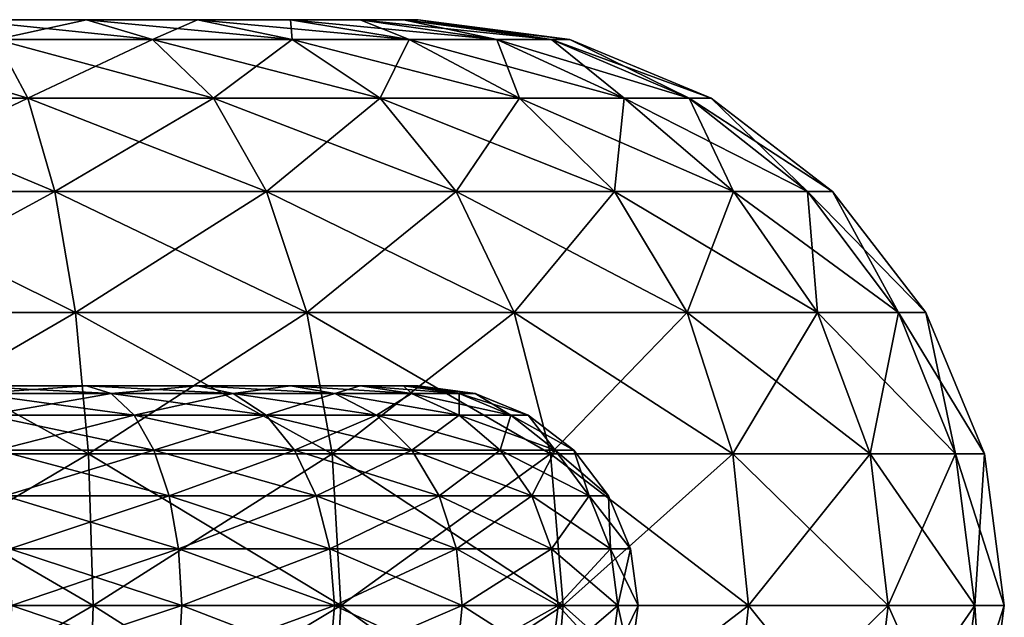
# Model space of a CAD drawing. Extents: x -850 to 850, y -465 to 0.
# Tile 119 of 125: x 842.78 to 849.5, y -460.88 to -456.8. Entities that reach past the tile are written whole.
import ezdxf

# ---------------------------------------------------------------- set-up
doc = ezdxf.new("R2010")
doc.units = 0
doc.linetypes.add('SOLIDLINE', pattern=[0])
doc.layers.add('BE3C_Lux_3440_1', color=252, linetype='SOLIDLINE')

msp = doc.modelspace()

# ---------------------------------------------------------------- linework, layer by layer
at = {"layer": 'BE3C_Lux_3440_1', "color": 252}
for points in [[(834.5, -456.8, -359.5), (843.994, -456.8, -369.627), (843.236, -456.8, -370.104)], [(843.236, -456.8, -370.104), (842.39, -456.8, -370.4), (834.5, -456.8, -359.5)], [(834.5, -456.8, 359.5), (845.5, -456.8, 366.5), (834.5, -456.8, -359.5)], [(834.5, -456.8, -359.5), (845.5, -456.8, 366.5), (845.5, -456.8, -366.5)], [(834.5, -456.8, -359.5), (845.5, -456.8, -366.5), (845.4, -456.8, -367.39)], [(842.39, -456.8, 370.4), (843.236, -456.8, 370.104), (834.5, -456.8, 359.5)], [(834.5, -456.8, 359.5), (843.236, -456.8, 370.104), (843.994, -456.8, 369.627)], [(834.5, -456.8, 359.5), (843.994, -456.8, 369.627), (844.627, -456.8, 368.994)], [(844.627, -456.8, 368.994), (845.104, -456.8, 368.236), (834.5, -456.8, 359.5)], [(834.5, -456.8, 359.5), (845.104, -456.8, 368.236), (845.4, -456.8, 367.39)], [(834.5, -456.8, 359.5), (845.4, -456.8, 367.39), (845.5, -456.8, 366.5)], [(845.4, -456.8, -367.39), (845.104, -456.8, -368.236), (834.5, -456.8, -359.5)], [(834.5, -456.8, -359.5), (845.104, -456.8, -368.236), (844.627, -456.8, -368.994)], [(834.5, -456.8, -359.5), (844.627, -456.8, -368.994), (843.994, -456.8, -369.627)], [(843.236, -456.8, -370.104), (842.62, -456.936, -371.409), (842.39, -456.8, -370.4)], [(842.39, -456.8, 370.4), (842.62, -456.936, 371.409), (843.685, -456.936, 371.037)], [(842.39, -456.8, 370.4), (843.685, -456.936, 371.037), (843.236, -456.8, 370.104)], [(843.236, -456.8, -370.104), (843.685, -456.936, -371.037), (842.62, -456.936, -371.409)], [(843.994, -456.8, -369.627), (843.685, -456.936, -371.037), (843.236, -456.8, -370.104)], [(843.236, -456.8, 370.104), (843.685, -456.936, 371.037), (844.639, -456.936, 370.437)], [(843.236, -456.8, 370.104), (844.639, -456.936, 370.437), (843.994, -456.8, 369.627)], [(843.994, -456.8, -369.627), (844.639, -456.936, -370.437), (843.685, -456.936, -371.037)], [(844.627, -456.8, -368.994), (844.639, -456.936, -370.437), (843.994, -456.8, -369.627)], [(843.994, -456.8, 369.627), (844.639, -456.936, 370.437), (845.437, -456.936, 369.639)], [(843.994, -456.8, 369.627), (845.437, -456.936, 369.639), (844.627, -456.8, 368.994)], [(845.104, -456.8, -368.236), (845.437, -456.936, -369.639), (844.627, -456.8, -368.994)], [(844.627, -456.8, -368.994), (845.437, -456.936, -369.639), (844.639, -456.936, -370.437)], [(844.627, -456.8, 368.994), (845.437, -456.936, 369.639), (846.037, -456.936, 368.685)], [(844.627, -456.8, 368.994), (846.037, -456.936, 368.685), (845.104, -456.8, 368.236)], [(845.4, -456.8, -367.39), (846.037, -456.936, -368.685), (845.104, -456.8, -368.236)], [(845.104, -456.8, -368.236), (846.037, -456.936, -368.685), (845.437, -456.936, -369.639)], [(845.104, -456.8, 368.236), (846.037, -456.936, 368.685), (846.409, -456.936, 367.62)], [(845.104, -456.8, 368.236), (846.409, -456.936, 367.62), (845.4, -456.8, 367.39)], [(845.5, -456.8, -366.5), (846.409, -456.936, -367.62), (845.4, -456.8, -367.39)], [(845.4, -456.8, -367.39), (846.409, -456.936, -367.62), (846.037, -456.936, -368.685)], [(845.4, -456.8, 367.39), (846.409, -456.936, 367.62), (846.535, -456.936, 366.5)], [(845.4, -456.8, 367.39), (846.535, -456.936, 366.5), (845.5, -456.8, 366.5)], [(845.5, -456.8, -366.5), (846.535, -456.936, -366.5), (846.409, -456.936, -367.62)], [(846.535, -456.936, 366.5), (846.535, -456.936, -366.5), (845.5, -456.8, -366.5)], [(846.535, -456.936, 366.5), (845.5, -456.8, -366.5), (845.5, -456.8, 366.5)], [(842.62, -456.936, -371.409), (842.835, -457.336, -372.35), (841.5, -457.336, -372.5)], [(841.5, -456.936, 371.535), (841.5, -457.336, 372.5), (842.835, -457.336, 372.35)], [(841.5, -456.936, 371.535), (842.835, -457.336, 372.35), (842.62, -456.936, 371.409)], [(843.685, -456.936, -371.037), (842.835, -457.336, -372.35), (842.62, -456.936, -371.409)], [(842.62, -456.936, 371.409), (842.835, -457.336, 372.35), (844.103, -457.336, 371.906)], [(842.62, -456.936, 371.409), (844.103, -457.336, 371.906), (843.685, -456.936, 371.037)], [(843.685, -456.936, -371.037), (844.103, -457.336, -371.906), (842.835, -457.336, -372.35)], [(844.639, -456.936, -370.437), (844.103, -457.336, -371.906), (843.685, -456.936, -371.037)], [(843.685, -456.936, 371.037), (844.103, -457.336, 371.906), (845.241, -457.336, 371.191)], [(843.685, -456.936, 371.037), (845.241, -457.336, 371.191), (844.639, -456.936, 370.437)], [(844.639, -456.936, -370.437), (845.241, -457.336, -371.191), (844.103, -457.336, -371.906)], [(845.437, -456.936, -369.639), (845.241, -457.336, -371.191), (844.639, -456.936, -370.437)], [(844.639, -456.936, 370.437), (845.241, -457.336, 371.191), (846.191, -457.336, 370.241)], [(844.639, -456.936, 370.437), (846.191, -457.336, 370.241), (845.437, -456.936, 369.639)], [(845.437, -456.936, -369.639), (846.191, -457.336, -370.241), (845.241, -457.336, -371.191)], [(846.037, -456.936, -368.685), (846.191, -457.336, -370.241), (845.437, -456.936, -369.639)], [(845.437, -456.936, 369.639), (846.191, -457.336, 370.241), (846.906, -457.336, 369.103)], [(845.437, -456.936, 369.639), (846.906, -457.336, 369.103), (846.037, -456.936, 368.685)], [(846.409, -456.936, -367.62), (846.906, -457.336, -369.103), (846.037, -456.936, -368.685)], [(846.037, -456.936, -368.685), (846.906, -457.336, -369.103), (846.191, -457.336, -370.241)], [(846.037, -456.936, 368.685), (846.906, -457.336, 369.103), (847.35, -457.336, 367.835)], [(846.037, -456.936, 368.685), (847.35, -457.336, 367.835), (846.409, -456.936, 367.62)], [(846.535, -456.936, -366.5), (847.35, -457.336, -367.835), (846.409, -456.936, -367.62)], [(846.409, -456.936, -367.62), (847.35, -457.336, -367.835), (846.906, -457.336, -369.103)], [(846.409, -456.936, 367.62), (847.35, -457.336, 367.835), (847.5, -457.336, 366.5)], [(846.409, -456.936, 367.62), (847.5, -457.336, 366.5), (846.535, -456.936, 366.5)], [(846.535, -456.936, -366.5), (847.5, -457.336, -366.5), (847.35, -457.336, -367.835)], [(847.5, -457.336, 366.5), (847.5, -457.336, -366.5), (846.535, -456.936, -366.5)], [(847.5, -457.336, 366.5), (846.535, -456.936, -366.5), (846.535, -456.936, 366.5)], [(842.835, -457.336, -372.35), (843.019, -457.972, -373.157), (841.5, -457.972, -373.328)], [(842.835, -457.336, -372.35), (841.5, -457.972, -373.328), (841.5, -457.336, -372.5)], [(841.5, -457.336, 372.5), (841.5, -457.972, 373.328), (843.019, -457.972, 373.157)], [(841.5, -457.336, 372.5), (843.019, -457.972, 373.157), (842.835, -457.336, 372.35)], [(844.103, -457.336, -371.906), (843.019, -457.972, -373.157), (842.835, -457.336, -372.35)], [(842.835, -457.336, 372.35), (843.019, -457.972, 373.157), (844.463, -457.972, 372.652)], [(842.835, -457.336, 372.35), (844.463, -457.972, 372.652), (844.103, -457.336, 371.906)], [(844.103, -457.336, -371.906), (844.463, -457.972, -372.652), (843.019, -457.972, -373.157)], [(845.241, -457.336, -371.191), (844.463, -457.972, -372.652), (844.103, -457.336, -371.906)], [(844.103, -457.336, 371.906), (844.463, -457.972, 372.652), (845.758, -457.972, 371.839)], [(844.103, -457.336, 371.906), (845.758, -457.972, 371.839), (845.241, -457.336, 371.191)], [(845.241, -457.336, -371.191), (845.758, -457.972, -371.839), (844.463, -457.972, -372.652)], [(846.191, -457.336, -370.241), (845.758, -457.972, -371.839), (845.241, -457.336, -371.191)], [(845.241, -457.336, 371.191), (845.758, -457.972, 371.839), (846.839, -457.972, 370.757)], [(845.241, -457.336, 371.191), (846.839, -457.972, 370.757), (846.191, -457.336, 370.241)], [(846.191, -457.336, -370.241), (846.839, -457.972, -370.757), (845.758, -457.972, -371.839)], [(846.906, -457.336, -369.103), (846.839, -457.972, -370.757), (846.191, -457.336, -370.241)], [(846.191, -457.336, 370.241), (846.839, -457.972, 370.757), (847.652, -457.972, 369.463)], [(846.191, -457.336, 370.241), (847.652, -457.972, 369.463), (846.906, -457.336, 369.103)], [(846.906, -457.336, -369.103), (847.652, -457.972, -369.463), (846.839, -457.972, -370.757)], [(847.35, -457.336, -367.835), (847.652, -457.972, -369.463), (846.906, -457.336, -369.103)], [(846.906, -457.336, 369.103), (847.652, -457.972, 369.463), (848.157, -457.972, 368.019)], [(846.906, -457.336, 369.103), (848.157, -457.972, 368.019), (847.35, -457.336, 367.835)], [(847.5, -457.336, -366.5), (848.157, -457.972, -368.019), (847.35, -457.336, -367.835)], [(847.35, -457.336, -367.835), (848.157, -457.972, -368.019), (847.652, -457.972, -369.463)], [(847.35, -457.336, 367.835), (848.157, -457.972, 368.019), (848.328, -457.972, 366.5)], [(847.35, -457.336, 367.835), (848.328, -457.972, 366.5), (847.5, -457.336, 366.5)], [(847.5, -457.336, -366.5), (848.328, -457.972, -366.5), (848.157, -457.972, -368.019)], [(848.328, -457.972, 366.5), (848.328, -457.972, -366.5), (847.5, -457.336, -366.5)], [(848.328, -457.972, 366.5), (847.5, -457.336, -366.5), (847.5, -457.336, 366.5)], [(843.019, -457.972, -373.157), (843.161, -458.8, -373.777), (841.5, -458.8, -373.964)], [(843.019, -457.972, -373.157), (841.5, -458.8, -373.964), (841.5, -457.972, -373.328)], [(841.5, -457.972, 373.328), (841.5, -458.8, 373.964), (843.161, -458.8, 373.777)], [(841.5, -457.972, 373.328), (843.161, -458.8, 373.777), (843.019, -457.972, 373.157)], [(844.463, -457.972, -372.652), (843.161, -458.8, -373.777), (843.019, -457.972, -373.157)], [(843.019, -457.972, 373.157), (843.161, -458.8, 373.777), (844.739, -458.8, 373.225)], [(843.019, -457.972, 373.157), (844.739, -458.8, 373.225), (844.463, -457.972, 372.652)], [(844.463, -457.972, -372.652), (844.739, -458.8, -373.225), (843.161, -458.8, -373.777)], [(845.758, -457.972, -371.839), (844.739, -458.8, -373.225), (844.463, -457.972, -372.652)], [(844.463, -457.972, 372.652), (844.739, -458.8, 373.225), (846.154, -458.8, 372.336)], [(844.463, -457.972, 372.652), (846.154, -458.8, 372.336), (845.758, -457.972, 371.839)], [(845.758, -457.972, -371.839), (846.154, -458.8, -372.336), (844.739, -458.8, -373.225)], [(846.839, -457.972, -370.757), (846.154, -458.8, -372.336), (845.758, -457.972, -371.839)], [(845.758, -457.972, 371.839), (846.154, -458.8, 372.336), (847.336, -458.8, 371.154)], [(845.758, -457.972, 371.839), (847.336, -458.8, 371.154), (846.839, -457.972, 370.757)], [(846.839, -457.972, -370.757), (847.336, -458.8, -371.154), (846.154, -458.8, -372.336)], [(847.652, -457.972, -369.463), (847.336, -458.8, -371.154), (846.839, -457.972, -370.757)], [(846.839, -457.972, 370.757), (847.336, -458.8, 371.154), (848.225, -458.8, 369.739)], [(846.839, -457.972, 370.757), (848.225, -458.8, 369.739), (847.652, -457.972, 369.463)], [(847.652, -457.972, -369.463), (848.225, -458.8, -369.739), (847.336, -458.8, -371.154)], [(848.157, -457.972, -368.019), (848.225, -458.8, -369.739), (847.652, -457.972, -369.463)], [(847.652, -457.972, 369.463), (848.225, -458.8, 369.739), (848.777, -458.8, 368.161)], [(847.652, -457.972, 369.463), (848.777, -458.8, 368.161), (848.157, -457.972, 368.019)], [(848.328, -457.972, -366.5), (848.777, -458.8, -368.161), (848.157, -457.972, -368.019)], [(848.157, -457.972, -368.019), (848.777, -458.8, -368.161), (848.225, -458.8, -369.739)], [(848.157, -457.972, 368.019), (848.777, -458.8, 368.161), (848.964, -458.8, 366.5)], [(848.157, -457.972, 368.019), (848.964, -458.8, 366.5), (848.328, -457.972, 366.5)], [(848.328, -457.972, -366.5), (848.964, -458.8, -366.5), (848.777, -458.8, -368.161)], [(848.964, -458.8, 366.5), (848.964, -458.8, -366.5), (848.328, -457.972, -366.5)], [(848.964, -458.8, 366.5), (848.328, -457.972, -366.5), (848.328, -457.972, 366.5)], [(843.161, -458.8, -373.777), (843.25, -459.765, -374.167), (841.5, -459.765, -374.364)], [(843.161, -458.8, -373.777), (841.5, -459.765, -374.364), (841.5, -458.8, -373.964)], [(841.5, -458.8, 373.964), (841.5, -459.765, 374.364), (843.25, -459.765, 374.167)], [(841.5, -458.8, 373.964), (843.25, -459.765, 374.167), (843.161, -458.8, 373.777)], [(844.739, -458.8, -373.225), (843.25, -459.765, -374.167), (843.161, -458.8, -373.777)], [(843.161, -458.8, 373.777), (843.25, -459.765, 374.167), (844.912, -459.765, 373.585)], [(843.161, -458.8, 373.777), (844.912, -459.765, 373.585), (844.739, -458.8, 373.225)], [(844.739, -458.8, -373.225), (844.912, -459.765, -373.585), (843.25, -459.765, -374.167)], [(846.154, -458.8, -372.336), (844.912, -459.765, -373.585), (844.739, -458.8, -373.225)], [(844.739, -458.8, 373.225), (844.912, -459.765, 373.585), (846.403, -459.765, 372.648)], [(844.739, -458.8, 373.225), (846.403, -459.765, 372.648), (846.154, -458.8, 372.336)], [(846.154, -458.8, -372.336), (846.403, -459.765, -372.648), (844.912, -459.765, -373.585)], [(847.336, -458.8, -371.154), (846.403, -459.765, -372.648), (846.154, -458.8, -372.336)], [(846.154, -458.8, 372.336), (846.403, -459.765, 372.648), (847.648, -459.765, 371.403)], [(846.154, -458.8, 372.336), (847.648, -459.765, 371.403), (847.336, -458.8, 371.154)], [(847.336, -458.8, -371.154), (847.648, -459.765, -371.403), (846.403, -459.765, -372.648)], [(848.225, -458.8, -369.739), (847.648, -459.765, -371.403), (847.336, -458.8, -371.154)], [(847.336, -458.8, 371.154), (847.648, -459.765, 371.403), (848.585, -459.765, 369.912)], [(847.336, -458.8, 371.154), (848.585, -459.765, 369.912), (848.225, -458.8, 369.739)], [(848.225, -458.8, -369.739), (848.585, -459.765, -369.912), (847.648, -459.765, -371.403)], [(848.777, -458.8, -368.161), (848.585, -459.765, -369.912), (848.225, -458.8, -369.739)], [(848.225, -458.8, 369.739), (848.585, -459.765, 369.912), (849.167, -459.765, 368.25)], [(848.225, -458.8, 369.739), (849.167, -459.765, 368.25), (848.777, -458.8, 368.161)], [(848.777, -458.8, -368.161), (849.167, -459.765, -368.25), (848.585, -459.765, -369.912)], [(848.964, -458.8, -366.5), (849.167, -459.765, -368.25), (848.777, -458.8, -368.161)], [(848.777, -458.8, 368.161), (849.167, -459.765, 368.25), (849.364, -459.765, 366.5)], [(848.777, -458.8, 368.161), (849.364, -459.765, 366.5), (848.964, -458.8, 366.5)], [(848.964, -458.8, -366.5), (849.364, -459.765, -366.5), (849.167, -459.765, -368.25)], [(849.364, -459.765, 366.5), (849.364, -459.765, -366.5), (848.964, -458.8, -366.5)], [(849.364, -459.765, 366.5), (848.964, -458.8, -366.5), (848.964, -458.8, 366.5)], [(842.39, -459.3, -370.4), (843.236, -459.3, -370.104), (834.5, -459.3, -359.5)], [(834.5, -459.3, -359.5), (843.236, -459.3, -370.104), (843.994, -459.3, -369.627)], [(834.5, -459.3, -359.5), (843.994, -459.3, -369.627), (844.627, -459.3, -368.994)], [(845.5, -459.3, 366.5), (834.5, -459.3, 359.5), (845.5, -459.3, -366.5)], [(845.5, -459.3, -366.5), (834.5, -459.3, 359.5), (834.5, -459.3, -359.5)], [(845.5, -459.3, 366.5), (845.4, -459.3, 367.39), (834.5, -459.3, 359.5)], [(834.5, -459.3, 359.5), (845.4, -459.3, 367.39), (845.104, -459.3, 368.236)], [(834.5, -459.3, 359.5), (845.104, -459.3, 368.236), (844.627, -459.3, 368.994)], [(844.627, -459.3, 368.994), (843.994, -459.3, 369.627), (834.5, -459.3, 359.5)], [(834.5, -459.3, 359.5), (843.994, -459.3, 369.627), (843.236, -459.3, 370.104)], [(834.5, -459.3, 359.5), (843.236, -459.3, 370.104), (842.39, -459.3, 370.4)], [(844.627, -459.3, -368.994), (845.104, -459.3, -368.236), (834.5, -459.3, -359.5)], [(834.5, -459.3, -359.5), (845.104, -459.3, -368.236), (845.4, -459.3, -367.39)], [(834.5, -459.3, -359.5), (845.4, -459.3, -367.39), (845.5, -459.3, -366.5)], [(842.477, -459.351, 370.778), (842.39, -459.3, 370.4), (843.404, -459.351, 370.454)], [(843.404, -459.351, 370.454), (842.39, -459.3, 370.4), (843.236, -459.3, 370.104)], [(842.477, -459.351, -370.778), (843.236, -459.3, -370.104), (842.39, -459.3, -370.4)], [(843.404, -459.351, -370.454), (843.236, -459.3, -370.104), (842.477, -459.351, -370.778)], [(843.404, -459.351, 370.454), (843.236, -459.3, 370.104), (844.236, -459.351, 369.931)], [(844.236, -459.351, 369.931), (843.236, -459.3, 370.104), (843.994, -459.3, 369.627)], [(843.404, -459.351, -370.454), (843.994, -459.3, -369.627), (843.236, -459.3, -370.104)], [(844.236, -459.351, -369.931), (843.994, -459.3, -369.627), (843.404, -459.351, -370.454)], [(844.236, -459.351, 369.931), (843.994, -459.3, 369.627), (844.931, -459.351, 369.236)], [(844.931, -459.351, 369.236), (843.994, -459.3, 369.627), (844.627, -459.3, 368.994)], [(844.236, -459.351, -369.931), (844.627, -459.3, -368.994), (843.994, -459.3, -369.627)], [(844.931, -459.351, -369.236), (844.627, -459.3, -368.994), (844.236, -459.351, -369.931)], [(844.931, -459.351, 369.236), (844.627, -459.3, 368.994), (845.454, -459.351, 368.404)], [(845.454, -459.351, 368.404), (844.627, -459.3, 368.994), (845.104, -459.3, 368.236)], [(844.931, -459.351, -369.236), (845.104, -459.3, -368.236), (844.627, -459.3, -368.994)], [(845.454, -459.351, -368.404), (845.104, -459.3, -368.236), (844.931, -459.351, -369.236)], [(845.454, -459.351, 368.404), (845.104, -459.3, 368.236), (845.778, -459.351, 367.476)], [(845.778, -459.351, 367.476), (845.104, -459.3, 368.236), (845.4, -459.3, 367.39)], [(845.454, -459.351, -368.404), (845.4, -459.3, -367.39), (845.104, -459.3, -368.236)], [(845.778, -459.351, 367.476), (845.4, -459.3, 367.39), (845.888, -459.351, 366.5)], [(845.888, -459.351, 366.5), (845.4, -459.3, 367.39), (845.5, -459.3, 366.5)], [(845.778, -459.351, -367.476), (845.5, -459.3, -366.5), (845.4, -459.3, -367.39)], [(845.778, -459.351, -367.476), (845.4, -459.3, -367.39), (845.454, -459.351, -368.404)], [(845.5, -459.3, 366.5), (845.5, -459.3, -366.5), (845.888, -459.351, 366.5)], [(845.888, -459.351, 366.5), (845.5, -459.3, -366.5), (845.888, -459.351, -366.5)], [(845.888, -459.351, -366.5), (845.5, -459.3, -366.5), (845.778, -459.351, -367.476)], [(842.557, -459.501, 371.131), (842.477, -459.351, 370.778), (843.561, -459.501, 370.78)], [(843.561, -459.501, 370.78), (842.477, -459.351, 370.778), (843.404, -459.351, 370.454)], [(842.557, -459.501, -371.131), (843.404, -459.351, -370.454), (842.477, -459.351, -370.778)], [(843.561, -459.501, -370.78), (843.404, -459.351, -370.454), (842.557, -459.501, -371.131)], [(843.561, -459.501, 370.78), (843.404, -459.351, 370.454), (844.462, -459.501, 370.214)], [(844.462, -459.501, 370.214), (843.404, -459.351, 370.454), (844.236, -459.351, 369.931)], [(843.561, -459.501, -370.78), (844.236, -459.351, -369.931), (843.404, -459.351, -370.454)], [(844.462, -459.501, -370.214), (844.236, -459.351, -369.931), (843.561, -459.501, -370.78)], [(844.462, -459.501, 370.214), (844.236, -459.351, 369.931), (845.214, -459.501, 369.462)], [(845.214, -459.501, 369.462), (844.236, -459.351, 369.931), (844.931, -459.351, 369.236)], [(844.462, -459.501, -370.214), (844.931, -459.351, -369.236), (844.236, -459.351, -369.931)], [(845.214, -459.501, -369.462), (844.931, -459.351, -369.236), (844.462, -459.501, -370.214)], [(845.214, -459.501, 369.462), (844.931, -459.351, 369.236), (845.78, -459.501, 368.561)], [(845.78, -459.501, 368.561), (844.931, -459.351, 369.236), (845.454, -459.351, 368.404)], [(845.214, -459.501, -369.462), (845.454, -459.351, -368.404), (844.931, -459.351, -369.236)], [(845.78, -459.501, -368.561), (845.454, -459.351, -368.404), (845.214, -459.501, -369.462)], [(845.78, -459.501, 368.561), (845.454, -459.351, 368.404), (846.131, -459.501, 367.557)], [(846.131, -459.501, 367.557), (845.454, -459.351, 368.404), (845.778, -459.351, 367.476)], [(845.78, -459.501, -368.561), (845.778, -459.351, -367.476), (845.454, -459.351, -368.404)], [(846.131, -459.501, 367.557), (845.778, -459.351, 367.476), (846.25, -459.501, 366.5)], [(846.25, -459.501, 366.5), (845.778, -459.351, 367.476), (845.888, -459.351, 366.5)], [(846.131, -459.501, -367.557), (845.888, -459.351, -366.5), (845.778, -459.351, -367.476)], [(846.131, -459.501, -367.557), (845.778, -459.351, -367.476), (845.78, -459.501, -368.561)], [(845.888, -459.351, 366.5), (845.888, -459.351, -366.5), (846.25, -459.501, 366.5)], [(846.25, -459.501, 366.5), (845.888, -459.351, -366.5), (846.25, -459.501, -366.5)], [(846.25, -459.501, -366.5), (845.888, -459.351, -366.5), (846.131, -459.501, -367.557)], [(842.626, -459.739, 371.434), (842.557, -459.501, 371.131), (843.696, -459.739, 371.06)], [(843.696, -459.739, 371.06), (842.557, -459.501, 371.131), (843.561, -459.501, 370.78)], [(842.626, -459.739, -371.434), (843.561, -459.501, -370.78), (842.557, -459.501, -371.131)], [(843.696, -459.739, -371.06), (843.561, -459.501, -370.78), (842.626, -459.739, -371.434)], [(843.696, -459.739, 371.06), (843.561, -459.501, 370.78), (844.655, -459.739, 370.457)], [(844.655, -459.739, 370.457), (843.561, -459.501, 370.78), (844.462, -459.501, 370.214)], [(843.696, -459.739, -371.06), (844.462, -459.501, -370.214), (843.561, -459.501, -370.78)], [(844.655, -459.739, -370.457), (844.462, -459.501, -370.214), (843.696, -459.739, -371.06)], [(844.655, -459.739, 370.457), (844.462, -459.501, 370.214), (845.457, -459.739, 369.655)], [(845.457, -459.739, 369.655), (844.462, -459.501, 370.214), (845.214, -459.501, 369.462)], [(844.655, -459.739, -370.457), (845.214, -459.501, -369.462), (844.462, -459.501, -370.214)], [(845.457, -459.739, -369.655), (845.214, -459.501, -369.462), (844.655, -459.739, -370.457)], [(845.457, -459.739, 369.655), (845.214, -459.501, 369.462), (846.06, -459.739, 368.696)], [(846.06, -459.739, 368.696), (845.214, -459.501, 369.462), (845.78, -459.501, 368.561)], [(845.457, -459.739, -369.655), (845.78, -459.501, -368.561), (845.214, -459.501, -369.462)], [(846.06, -459.739, -368.696), (845.78, -459.501, -368.561), (845.457, -459.739, -369.655)], [(846.06, -459.739, 368.696), (845.78, -459.501, 368.561), (846.434, -459.739, 367.626)], [(846.434, -459.739, 367.626), (845.78, -459.501, 368.561), (846.131, -459.501, 367.557)], [(846.06, -459.739, -368.696), (846.131, -459.501, -367.557), (845.78, -459.501, -368.561)], [(846.434, -459.739, -367.626), (846.131, -459.501, -367.557), (846.06, -459.739, -368.696)], [(846.434, -459.739, 367.626), (846.131, -459.501, 367.557), (846.561, -459.739, 366.5)], [(846.561, -459.739, 366.5), (846.131, -459.501, 367.557), (846.25, -459.501, 366.5)], [(846.434, -459.739, -367.626), (846.25, -459.501, -366.5), (846.131, -459.501, -367.557)], [(846.25, -459.501, 366.5), (846.25, -459.501, -366.5), (846.561, -459.739, 366.5)], [(846.561, -459.739, 366.5), (846.25, -459.501, -366.5), (846.561, -459.739, -366.5)], [(846.561, -459.739, -366.5), (846.25, -459.501, -366.5), (846.434, -459.739, -367.626)], [(842.679, -460.05, 371.666), (842.626, -459.739, 371.434), (843.799, -460.05, 371.274)], [(843.799, -460.05, 371.274), (842.626, -459.739, 371.434), (843.696, -459.739, 371.06)], [(842.679, -460.05, -371.666), (843.696, -459.739, -371.06), (842.626, -459.739, -371.434)], [(843.799, -460.05, -371.274), (843.696, -459.739, -371.06), (842.679, -460.05, -371.666)], [(843.799, -460.05, 371.274), (843.696, -459.739, 371.06), (844.804, -460.05, 370.643)], [(844.804, -460.05, 370.643), (843.696, -459.739, 371.06), (844.655, -459.739, 370.457)], [(843.799, -460.05, -371.274), (844.655, -459.739, -370.457), (843.696, -459.739, -371.06)], [(844.804, -460.05, -370.643), (844.655, -459.739, -370.457), (843.799, -460.05, -371.274)], [(844.804, -460.05, 370.643), (844.655, -459.739, 370.457), (845.643, -460.05, 369.804)], [(845.643, -460.05, 369.804), (844.655, -459.739, 370.457), (845.457, -459.739, 369.655)], [(844.804, -460.05, -370.643), (845.457, -459.739, -369.655), (844.655, -459.739, -370.457)], [(845.643, -460.05, -369.804), (845.457, -459.739, -369.655), (844.804, -460.05, -370.643)], [(845.643, -460.05, 369.804), (845.457, -459.739, 369.655), (846.274, -460.05, 368.799)], [(846.274, -460.05, 368.799), (845.457, -459.739, 369.655), (846.06, -459.739, 368.696)], [(845.643, -460.05, -369.804), (846.06, -459.739, -368.696), (845.457, -459.739, -369.655)], [(846.274, -460.05, -368.799), (846.06, -459.739, -368.696), (845.643, -460.05, -369.804)], [(846.274, -460.05, 368.799), (846.06, -459.739, 368.696), (846.666, -460.05, 367.679)], [(846.666, -460.05, 367.679), (846.06, -459.739, 368.696), (846.434, -459.739, 367.626)], [(846.274, -460.05, -368.799), (846.434, -459.739, -367.626), (846.06, -459.739, -368.696)], [(846.666, -460.05, -367.679), (846.434, -459.739, -367.626), (846.274, -460.05, -368.799)], [(846.666, -460.05, 367.679), (846.434, -459.739, 367.626), (846.799, -460.05, 366.5)], [(846.799, -460.05, 366.5), (846.434, -459.739, 367.626), (846.561, -459.739, 366.5)], [(846.666, -460.05, -367.679), (846.561, -459.739, -366.5), (846.434, -459.739, -367.626)], [(846.561, -459.739, 366.5), (846.561, -459.739, -366.5), (846.799, -460.05, 366.5)], [(846.799, -460.05, 366.5), (846.561, -459.739, -366.5), (846.799, -460.05, -366.5)], [(846.799, -460.05, -366.5), (846.561, -459.739, -366.5), (846.666, -460.05, -367.679)], [(843.25, -459.765, -374.167), (843.28, -460.8, -374.299), (841.5, -460.8, -374.5)], [(843.25, -459.765, -374.167), (841.5, -460.8, -374.5), (841.5, -459.765, -374.364)], [(841.5, -459.765, 374.364), (841.5, -460.8, 374.5), (843.28, -460.8, 374.299)], [(841.5, -459.765, 374.364), (843.28, -460.8, 374.299), (843.25, -459.765, 374.167)], [(844.912, -459.765, -373.585), (843.28, -460.8, -374.299), (843.25, -459.765, -374.167)], [(843.25, -459.765, 374.167), (843.28, -460.8, 374.299), (844.971, -460.8, 373.708)], [(843.25, -459.765, 374.167), (844.971, -460.8, 373.708), (844.912, -459.765, 373.585)], [(844.912, -459.765, -373.585), (844.971, -460.8, -373.708), (843.28, -460.8, -374.299)], [(846.403, -459.765, -372.648), (844.971, -460.8, -373.708), (844.912, -459.765, -373.585)], [(844.912, -459.765, 373.585), (844.971, -460.8, 373.708), (846.488, -460.8, 372.755)], [(844.912, -459.765, 373.585), (846.488, -460.8, 372.755), (846.403, -459.765, 372.648)], [(846.403, -459.765, -372.648), (846.488, -460.8, -372.755), (844.971, -460.8, -373.708)], [(847.648, -459.765, -371.403), (846.488, -460.8, -372.755), (846.403, -459.765, -372.648)], [(846.403, -459.765, 372.648), (846.488, -460.8, 372.755), (847.755, -460.8, 371.488)], [(846.403, -459.765, 372.648), (847.755, -460.8, 371.488), (847.648, -459.765, 371.403)], [(847.648, -459.765, -371.403), (847.755, -460.8, -371.488), (846.488, -460.8, -372.755)], [(848.585, -459.765, -369.912), (847.755, -460.8, -371.488), (847.648, -459.765, -371.403)], [(847.648, -459.765, 371.403), (847.755, -460.8, 371.488), (848.708, -460.8, 369.971)], [(847.648, -459.765, 371.403), (848.708, -460.8, 369.971), (848.585, -459.765, 369.912)], [(848.585, -459.765, -369.912), (848.708, -460.8, -369.971), (847.755, -460.8, -371.488)], [(849.167, -459.765, -368.25), (848.708, -460.8, -369.971), (848.585, -459.765, -369.912)], [(848.585, -459.765, 369.912), (848.708, -460.8, 369.971), (849.299, -460.8, 368.28)], [(848.585, -459.765, 369.912), (849.299, -460.8, 368.28), (849.167, -459.765, 368.25)], [(849.167, -459.765, -368.25), (849.299, -460.8, -368.28), (848.708, -460.8, -369.971)], [(849.364, -459.765, -366.5), (849.299, -460.8, -368.28), (849.167, -459.765, -368.25)], [(849.167, -459.765, 368.25), (849.299, -460.8, 368.28), (849.5, -460.8, 366.5)], [(849.167, -459.765, 368.25), (849.5, -460.8, 366.5), (849.364, -459.765, 366.5)], [(849.364, -459.765, -366.5), (849.5, -460.8, -366.5), (849.299, -460.8, -368.28)], [(849.5, -460.8, 366.5), (849.5, -460.8, -366.5), (849.364, -459.765, -366.5)], [(849.5, -460.8, 366.5), (849.364, -459.765, -366.5), (849.364, -459.765, 366.5)], [(842.713, -460.412, 371.812), (842.679, -460.05, 371.666), (843.864, -460.412, 371.409)], [(843.864, -460.412, 371.409), (842.679, -460.05, 371.666), (843.799, -460.05, 371.274)], [(842.713, -460.412, -371.812), (843.799, -460.05, -371.274), (842.679, -460.05, -371.666)], [(843.864, -460.412, -371.409), (843.799, -460.05, -371.274), (842.713, -460.412, -371.812)], [(843.864, -460.412, 371.409), (843.799, -460.05, 371.274), (844.897, -460.412, 370.76)], [(844.897, -460.412, 370.76), (843.799, -460.05, 371.274), (844.804, -460.05, 370.643)], [(843.864, -460.412, -371.409), (844.804, -460.05, -370.643), (843.799, -460.05, -371.274)], [(844.897, -460.412, -370.76), (844.804, -460.05, -370.643), (843.864, -460.412, -371.409)], [(844.897, -460.412, 370.76), (844.804, -460.05, 370.643), (845.76, -460.412, 369.897)], [(845.76, -460.412, 369.897), (844.804, -460.05, 370.643), (845.643, -460.05, 369.804)], [(844.897, -460.412, -370.76), (845.643, -460.05, -369.804), (844.804, -460.05, -370.643)], [(845.76, -460.412, -369.897), (845.643, -460.05, -369.804), (844.897, -460.412, -370.76)], [(845.76, -460.412, 369.897), (845.643, -460.05, 369.804), (846.409, -460.412, 368.864)], [(846.409, -460.412, 368.864), (845.643, -460.05, 369.804), (846.274, -460.05, 368.799)], [(845.76, -460.412, -369.897), (846.274, -460.05, -368.799), (845.643, -460.05, -369.804)], [(846.409, -460.412, -368.864), (846.274, -460.05, -368.799), (845.76, -460.412, -369.897)], [(846.409, -460.412, 368.864), (846.274, -460.05, 368.799), (846.812, -460.412, 367.712)], [(846.812, -460.412, 367.712), (846.274, -460.05, 368.799), (846.666, -460.05, 367.679)], [(846.409, -460.412, -368.864), (846.666, -460.05, -367.679), (846.274, -460.05, -368.799)], [(846.812, -460.412, -367.712), (846.666, -460.05, -367.679), (846.409, -460.412, -368.864)], [(846.812, -460.412, 367.712), (846.666, -460.05, 367.679), (846.949, -460.412, 366.5)], [(846.949, -460.412, 366.5), (846.666, -460.05, 367.679), (846.799, -460.05, 366.5)], [(846.812, -460.412, -367.712), (846.799, -460.05, -366.5), (846.666, -460.05, -367.679)], [(846.799, -460.05, 366.5), (846.799, -460.05, -366.5), (846.949, -460.412, 366.5)], [(846.949, -460.412, 366.5), (846.799, -460.05, -366.5), (846.949, -460.412, -366.5)], [(846.949, -460.412, -366.5), (846.799, -460.05, -366.5), (846.812, -460.412, -367.712)], [(842.724, -460.8, 371.862), (842.713, -460.412, 371.812), (843.886, -460.8, 371.455)], [(843.886, -460.8, 371.455), (842.713, -460.412, 371.812), (843.864, -460.412, 371.409)], [(842.724, -460.8, -371.862), (843.864, -460.412, -371.409), (842.713, -460.412, -371.812)], [(843.886, -460.8, -371.455), (843.864, -460.412, -371.409), (842.724, -460.8, -371.862)], [(843.886, -460.8, 371.455), (843.864, -460.412, 371.409), (844.929, -460.8, 370.8)], [(844.929, -460.8, 370.8), (843.864, -460.412, 371.409), (844.897, -460.412, 370.76)], [(843.886, -460.8, -371.455), (844.897, -460.412, -370.76), (843.864, -460.412, -371.409)], [(844.929, -460.8, -370.8), (844.897, -460.412, -370.76), (843.886, -460.8, -371.455)], [(844.929, -460.8, 370.8), (844.897, -460.412, 370.76), (845.8, -460.8, 369.929)], [(845.8, -460.8, 369.929), (844.897, -460.412, 370.76), (845.76, -460.412, 369.897)], [(844.929, -460.8, -370.8), (845.76, -460.412, -369.897), (844.897, -460.412, -370.76)], [(845.8, -460.8, -369.929), (845.76, -460.412, -369.897), (844.929, -460.8, -370.8)], [(845.8, -460.8, 369.929), (845.76, -460.412, 369.897), (846.455, -460.8, 368.886)], [(846.455, -460.8, 368.886), (845.76, -460.412, 369.897), (846.409, -460.412, 368.864)], [(845.8, -460.8, -369.929), (846.409, -460.412, -368.864), (845.76, -460.412, -369.897)], [(846.455, -460.8, -368.886), (846.409, -460.412, -368.864), (845.8, -460.8, -369.929)], [(846.455, -460.8, 368.886), (846.409, -460.412, 368.864), (846.862, -460.8, 367.724)], [(846.862, -460.8, 367.724), (846.409, -460.412, 368.864), (846.812, -460.412, 367.712)], [(846.455, -460.8, -368.886), (846.812, -460.412, -367.712), (846.409, -460.412, -368.864)], [(846.862, -460.8, -367.724), (846.812, -460.412, -367.712), (846.455, -460.8, -368.886)], [(846.862, -460.8, 367.724), (846.812, -460.412, 367.712), (847, -460.8, 366.5)], [(847, -460.8, 366.5), (846.812, -460.412, 367.712), (846.949, -460.412, 366.5)], [(846.862, -460.8, -367.724), (846.949, -460.412, -366.5), (846.812, -460.412, -367.712)], [(847, -460.8, -366.5), (846.949, -460.412, -366.5), (846.862, -460.8, -367.724)], [(846.949, -460.412, 366.5), (846.949, -460.412, -366.5), (847, -460.8, 366.5)], [(847, -460.8, 366.5), (846.949, -460.412, -366.5), (847, -460.8, -366.5)], [(841.5, -460.8, 374.5), (841.5, -461.835, 374.364), (843.25, -461.835, 374.167)], [(841.5, -460.8, 374.5), (843.25, -461.835, 374.167), (843.28, -460.8, 374.299)], [(843.28, -460.8, -374.299), (843.25, -461.835, -374.167), (841.5, -461.835, -374.364)], [(843.28, -460.8, -374.299), (841.5, -461.835, -374.364), (841.5, -460.8, -374.5)], [(842.724, -460.8, 371.862), (843.864, -461.188, 371.409), (842.713, -461.188, 371.812)], [(842.724, -460.8, -371.862), (842.713, -461.188, -371.812), (843.886, -460.8, -371.455)], [(843.886, -460.8, -371.455), (842.713, -461.188, -371.812), (843.864, -461.188, -371.409)], [(843.886, -460.8, 371.455), (843.864, -461.188, 371.409), (842.724, -460.8, 371.862)], [(843.28, -460.8, 374.299), (843.25, -461.835, 374.167), (844.912, -461.835, 373.585)], [(844.971, -460.8, -373.708), (844.912, -461.835, -373.585), (843.25, -461.835, -374.167)], [(844.971, -460.8, -373.708), (843.25, -461.835, -374.167), (843.28, -460.8, -374.299)], [(843.28, -460.8, 374.299), (844.912, -461.835, 373.585), (844.971, -460.8, 373.708)], [(843.886, -460.8, 371.455), (844.897, -461.188, 370.76), (843.864, -461.188, 371.409)], [(843.886, -460.8, -371.455), (843.864, -461.188, -371.409), (844.929, -460.8, -370.8)], [(844.929, -460.8, -370.8), (843.864, -461.188, -371.409), (844.897, -461.188, -370.76)], [(844.929, -460.8, 370.8), (844.897, -461.188, 370.76), (843.886, -460.8, 371.455)], [(844.929, -460.8, 370.8), (845.76, -461.188, 369.897), (844.897, -461.188, 370.76)], [(844.929, -460.8, -370.8), (844.897, -461.188, -370.76), (845.8, -460.8, -369.929)], [(845.8, -460.8, -369.929), (844.897, -461.188, -370.76), (845.76, -461.188, -369.897)], [(844.971, -460.8, 373.708), (844.912, -461.835, 373.585), (846.403, -461.835, 372.648)], [(846.488, -460.8, -372.755), (846.403, -461.835, -372.648), (844.912, -461.835, -373.585)], [(846.488, -460.8, -372.755), (844.912, -461.835, -373.585), (844.971, -460.8, -373.708)], [(845.8, -460.8, 369.929), (845.76, -461.188, 369.897), (844.929, -460.8, 370.8)], [(844.971, -460.8, 373.708), (846.403, -461.835, 372.648), (846.488, -460.8, 372.755)], [(845.8, -460.8, 369.929), (846.409, -461.188, 368.864), (845.76, -461.188, 369.897)], [(845.8, -460.8, -369.929), (845.76, -461.188, -369.897), (846.455, -460.8, -368.886)], [(846.455, -460.8, -368.886), (845.76, -461.188, -369.897), (846.409, -461.188, -368.864)], [(846.455, -460.8, 368.886), (846.409, -461.188, 368.864), (845.8, -460.8, 369.929)], [(846.488, -460.8, 372.755), (846.403, -461.835, 372.648), (847.648, -461.835, 371.403)], [(847.755, -460.8, -371.488), (847.648, -461.835, -371.403), (846.403, -461.835, -372.648)], [(847.755, -460.8, -371.488), (846.403, -461.835, -372.648), (846.488, -460.8, -372.755)], [(846.455, -460.8, 368.886), (846.812, -461.188, 367.712), (846.409, -461.188, 368.864)], [(846.455, -460.8, -368.886), (846.409, -461.188, -368.864), (846.862, -460.8, -367.724)], [(846.862, -460.8, -367.724), (846.409, -461.188, -368.864), (846.812, -461.188, -367.712)], [(846.862, -460.8, 367.724), (846.812, -461.188, 367.712), (846.455, -460.8, 368.886)], [(846.488, -460.8, 372.755), (847.648, -461.835, 371.403), (847.755, -460.8, 371.488)], [(846.862, -460.8, 367.724), (846.949, -461.188, 366.5), (846.812, -461.188, 367.712)], [(846.862, -460.8, -367.724), (846.812, -461.188, -367.712), (847, -460.8, -366.5)], [(847, -460.8, -366.5), (846.812, -461.188, -367.712), (846.949, -461.188, -366.5)], [(847, -460.8, 366.5), (846.949, -461.188, 366.5), (846.862, -460.8, 367.724)], [(847, -460.8, 366.5), (847, -460.8, -366.5), (846.949, -461.188, 366.5)], [(846.949, -461.188, 366.5), (847, -460.8, -366.5), (846.949, -461.188, -366.5)], [(847.755, -460.8, 371.488), (847.648, -461.835, 371.403), (848.585, -461.835, 369.912)], [(848.708, -460.8, -369.971), (848.585, -461.835, -369.912), (847.648, -461.835, -371.403)], [(848.708, -460.8, -369.971), (847.648, -461.835, -371.403), (847.755, -460.8, -371.488)], [(847.755, -460.8, 371.488), (848.585, -461.835, 369.912), (848.708, -460.8, 369.971)], [(848.708, -460.8, 369.971), (848.585, -461.835, 369.912), (849.167, -461.835, 368.25)], [(849.299, -460.8, -368.28), (849.167, -461.835, -368.25), (848.585, -461.835, -369.912)], [(849.299, -460.8, -368.28), (848.585, -461.835, -369.912), (848.708, -460.8, -369.971)], [(848.708, -460.8, 369.971), (849.167, -461.835, 368.25), (849.299, -460.8, 368.28)], [(849.299, -460.8, 368.28), (849.167, -461.835, 368.25), (849.364, -461.835, 366.5)], [(849.5, -460.8, -366.5), (849.364, -461.835, -366.5), (849.167, -461.835, -368.25)], [(849.5, -460.8, -366.5), (849.167, -461.835, -368.25), (849.299, -460.8, -368.28)], [(849.299, -460.8, 368.28), (849.364, -461.835, 366.5), (849.5, -460.8, 366.5)], [(849.364, -461.835, 366.5), (849.364, -461.835, -366.5), (849.5, -460.8, -366.5)], [(849.364, -461.835, 366.5), (849.5, -460.8, -366.5), (849.5, -460.8, 366.5)]]:
    msp.add_3dface(points, dxfattribs=at)

doc.saveas('drawing.dxf')
